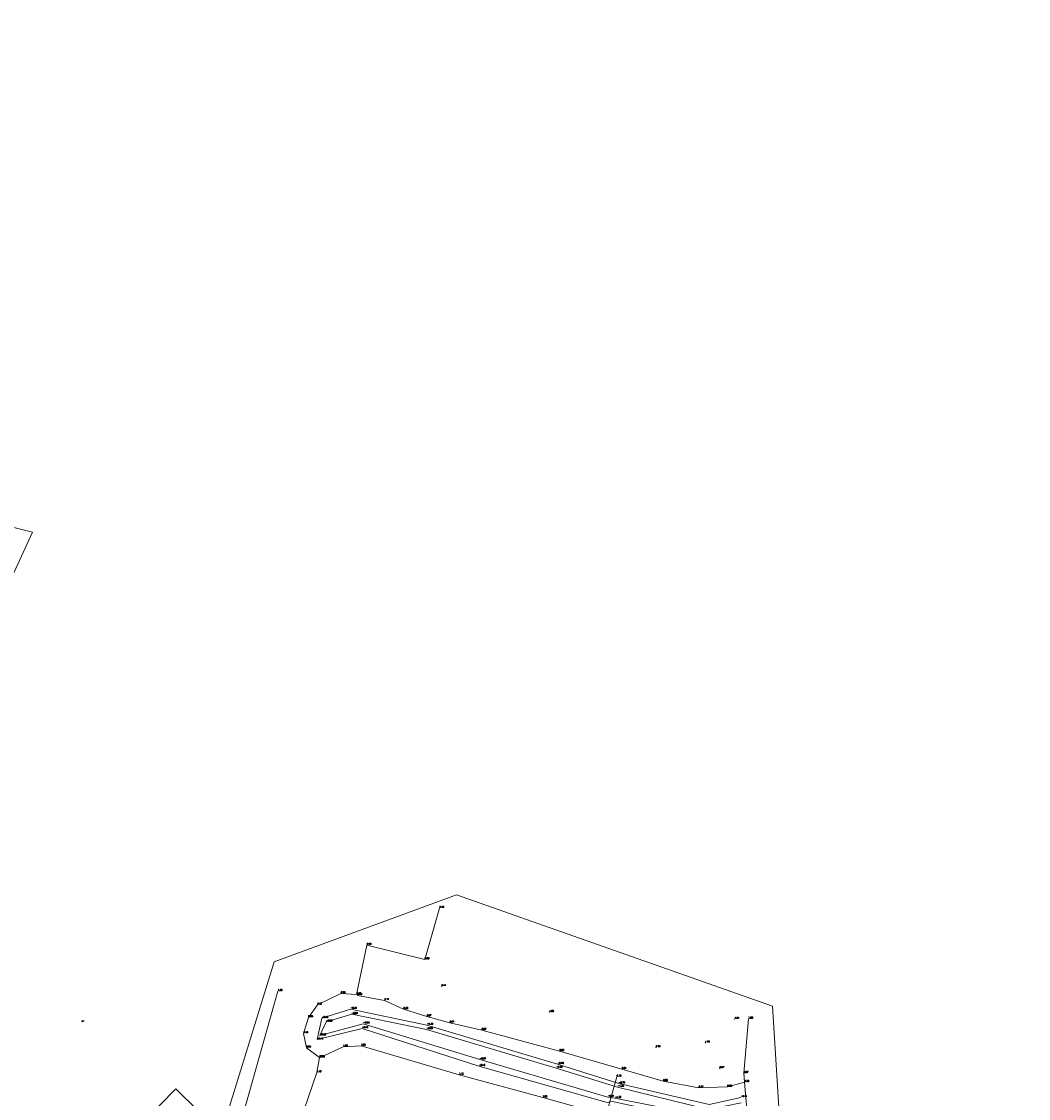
# Model space of a CAD drawing. Header units: metres. Extents: x 102665 to 103901, y 415762 to 419767.
# Tile 10 of 93: x 102981 to 103114, y 416679 to 416821. Entities that reach past the tile are written whole.
import ezdxf
from ezdxf.enums import TextEntityAlignment as Align

# ---------------------------------------------------------------- set-up
doc = ezdxf.new("R2010")
doc.units = ezdxf.units.M
doc.header["$MEASUREMENT"] = 0
for name, color, linetype, lineweight in [('DTM-Hekwerk', 36, 'Continuous', 0), ('DTM-Hoogtecijfer', 7, 'Continuous', 0), ('DTM-Hoogtepunt', 40, 'Continuous', 0), ('DTM-Insteek', 125, 'Continuous', 0), ('DTM-Kunstwerkbeheerelement', 5, 'Continuous', 0), ('DTM-teen_sloot', 140, 'Continuous', 0), ('DTM-Vangrail', 11, 'Continuous', 0), ('DTM-Watergrens', 140, 'Continuous', 0), ('DTM_01-10-2013_terrestrisch', 165, 'Continuous', 0), ('DTM_09-07-2015_terrestrisch', 83, 'Continuous', 0)]:
    doc.layers.add(name, color=color, linetype=linetype, lineweight=lineweight)
doc.styles.get("Standard").update_dxf_attribs({"font": 'txt.shx'})

msp = doc.modelspace()

# ---------------------------------------------------------------- linework, layer by layer
at = {"layer": 'DTM-Hekwerk', "color": 36}
for points in [[(103011.96, 416659.43, 1.16), (103016.4, 416672.23, 1.25), (103019.82, 416682.27, 1.18), (103020.2, 416684.25, 0.96), (103018.45, 416685.54, 0.85), (103018.08, 416687.43, 0.63), (103018.72, 416689.54, 0.65), (103019.92, 416691.19, 0.81), (103023, 416692.7, 0.93), (103025.07, 416692.56, 0.96), (103026.44, 416699.07, 0.86), (103034.06, 416697.17, 0.63), (103036, 416703.96, 0.53)], [(103076.73, 416689.34, 1), (103076.11, 416682.17, 0.87), (103076.22, 416680.99, 0.66), (103076.79, 416674.36, 0.63), (103077.72, 416664.96, 0.96), (103079.57, 416649.96, 1), (103081.49, 416636.48, 0.96), (103082.33, 416630.45, 0.57), (103082.89, 416626.4, 0.9), (103084.27, 416616.38, 1.82), (103085.11, 416609.88, 3.35), (103085.06, 416596.69, 3.42), (103085, 416580.65, 3.52), (103085.15, 416563.46, 3.5), (103085.54, 416537.95, 3.59), (103086.1, 416519.41, 3.57), (103086.97, 416498.51, 3.81), (103087.93, 416478.45, 3.68), (103089.18, 416457.75, 3.81), (103090.6, 416437.37, 3.81), (103092.31, 416416.18, 3.88)]]:
    msp.add_polyline3d(points, dxfattribs=at)
at = {"layer": 'DTM-Hoogtecijfer'}
for p in [(103036.27, 416693.63, 0.44), (103050.49, 416690.23, 1.08), (103074.92, 416689.32, 1.04), (103064.53, 416685.58, 0.93), (103071.03, 416686.19, 1.09), (103072.94, 416682.81, 0.97)]:
    msp.add_point(p, dxfattribs=at)
at = {"layer": 'DTM-Hoogtepunt'}
msp.add_point((102988.86, 416688.98, 6.44), dxfattribs=at)
at = {"layer": 'DTM-Insteek'}
for points in [[(103025.19, 416692.43, 0.78), (103028.77, 416691.78, 0.71), (103031.26, 416690.62, 0.28), (103034.35, 416689.64, 0.07), (103037.36, 416688.83, 0.61), (103041.58, 416687.85, 0.86), (103051.84, 416685.08, 0.82), (103060.04, 416682.71, 0.81), (103065.51, 416681.11, 0.85), (103070.19, 416680.24, 0.77), (103073.96, 416680.37, 0.68), (103076.22, 416680.99, 0.66)], [(103076.79, 416674.36, 0.63), (103070.97, 416673.85, 0.77), (103062.8, 416675.27, 0.99), (103049.62, 416678.97, 1.02), (103038.58, 416681.95, 1.13), (103025.67, 416685.79, 1.05), (103023.3, 416685.65, 1), (103020.27, 416684.24, 0.95)]]:
    msp.add_polyline3d(points, dxfattribs=at)
at = {"layer": 'DTM-Kunstwerkbeheerelement', "extrusion": (0.000999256, 0.003523, 0.999993), "elevation": 1571.26, "flags": 128}
msp.add_lwpolyline([(103059.32, 416678.75), (103058.13, 416674.55)], dxfattribs=at)
at = {"layer": 'DTM-teen_sloot'}
msp.add_polyline3d([(103075.77, 416678.27, -1.12), (103071.45, 416677.41, -1.03), (103059.49, 416680.35, -1.36), (103051.39, 416682.86, -0.88), (103034.31, 416687.96, -0.89), (103024.43, 416689.95, -0.81), (103021.05, 416688.95, -0.93), (103020.22, 416687.14, -0.99), (103025.96, 416688.7, -0.98), (103041.31, 416683.97, -0.81), (103058.21, 416679.03, -0.91), (103059.13, 416678.88, -1.38), (103071.33, 416676.47, -1.03)], dxfattribs=at)
at = {"layer": 'DTM-Vangrail', "extrusion": (-0.000512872, -0.001822, 0.999998), "elevation": -810.84, "flags": 128}
msp.add_lwpolyline([(103014.66, 416692.21), (103007.5, 416666.78)], dxfattribs=at)
at = {"layer": 'DTM-Watergrens'}
msp.add_polyline3d([(103075.74, 416678.99, -0.71), (103071.57, 416678.03, -0.73), (103059.63, 416680.81, -0.79), (103051.56, 416683.36, -0.48), (103034.33, 416688.53, -0.38), (103024.29, 416690.63, -0.39), (103020.49, 416689.43, -0.4), (103019.86, 416686.6, -0.42), (103025.79, 416688.09, -0.42), (103041.19, 416683.1, -0.43), (103058.11, 416678.33, -0.43), (103058.82, 416678.44, -0.77), (103071.04, 416675.8, -0.76), (103075.81, 416677.04, -0.79)], dxfattribs=at)
at = {"layer": 'DTM_01-10-2013_terrestrisch', "flags": 128}
msp.add_lwpolyline([(103256.58, 417967.63), (103168.44, 417640.52), (103149.13, 417644.94), (102939.43, 416818.93), (102920.16, 416820.82), (102911.08, 416791.62), (102912.16, 416779.83), (102948.15, 416748.21), (102960.55, 416758.95), (102982.35, 416753.54), (102969.62, 416725.82), (102979.84, 416712.51), (102967.28, 416696.45), (102960.07, 416693.89), (102916.57, 416735.78), (102911.69, 416740.49), (102904.25, 416738.34), (102883.31, 416672.95), (102848.16, 416684.2), (102862.61, 416752.07), (102901.53, 416909.84), (103104.25, 417670.47), (103086.35, 417675.24), (103166.87, 418004.28)], dxfattribs=at)
at = {"layer": 'DTM_09-07-2015_terrestrisch', "flags": 128}
msp.add_lwpolyline([(102919.41, 416328.49), (102980.55, 416577.49), (102969.08, 416580.3), (102952.08, 416584.48), (102943.25, 416548.49), (102924.56, 416553.08), (102959.54, 416687.69), (102959.54, 416687.69), (102973.75, 416682.79), (102977.54, 416674.73), (102987.81, 416657.34), (103001.39, 416654.33), (102992.87, 416671.56), (103001.24, 416680.1), (103007.22, 416674.23), (103014.19, 416696.86), (103038.24, 416705.71), (103079.9, 416691.01), (103081.8, 416660.82), (103089.39, 416604.25), (103090.49, 416511.02), (103109.57, 416325.36)], dxfattribs=at)

# ---------------------------------------------------------------- texts
at = {"layer": 'DTM-Hekwerk', "color": 36}
for s, p in [('0.53', (103036, 416703.96)), ('0.86', (103026.44, 416699.07)), ('0.63', (103034.06, 416697.17)), ('0.93', (103023, 416692.7)), ('0.96', (103025.07, 416692.56)), ('0.81', (103019.92, 416691.19)), ('0.65', (103018.72, 416689.54)), ('1.00', (103076.73, 416689.34)), ('0.63', (103018.08, 416687.43)), ('0.85', (103018.45, 416685.54)), ('0.96', (103020.2, 416684.25)), ('1.18', (103019.82, 416682.27)), ('0.87', (103076.11, 416682.17))]:
    msp.add_text(s, height=0.2, dxfattribs=at).set_placement(p, align=Align.BOTTOM_LEFT)
at = {"layer": 'DTM-Hoogtecijfer'}
for s, p in [('0.44', (103036.27, 416693.63)), ('1.08', (103050.49, 416690.23)), ('1.04', (103074.92, 416689.32)), ('1.09', (103071.03, 416686.19)), ('0.93', (103064.53, 416685.58)), ('0.97', (103072.94, 416682.81))]:
    msp.add_text(s, height=0.2, dxfattribs=at).set_placement(p, align=Align.BOTTOM_LEFT)
at = {"layer": 'DTM-Hoogtepunt'}
msp.add_text('6.44', height=0.1, dxfattribs=at).set_placement((102988.86, 416688.98), align=Align.BOTTOM_LEFT)
at = {"layer": 'DTM-Insteek'}
for s, p in [('0.78', (103025.19, 416692.43)), ('0.71', (103028.77, 416691.78)), ('0.28', (103031.26, 416690.62)), ('0.07', (103034.35, 416689.64)), ('0.61', (103037.36, 416688.83)), ('0.87', (103041.58, 416687.85)), ('1.00', (103023.3, 416685.65)), ('1.05', (103025.67, 416685.79)), ('0.82', (103051.84, 416685.08)), ('0.95', (103020.27, 416684.24)), ('1.13', (103038.58, 416681.95)), ('0.81', (103060.04, 416682.71)), ('0.85', (103065.51, 416681.11)), ('0.66', (103076.22, 416680.99)), ('0.77', (103070.19, 416680.24)), ('0.68', (103073.96, 416680.37)), ('1.02', (103049.62, 416678.97))]:
    msp.add_text(s, height=0.2, dxfattribs=at).set_placement(p, align=Align.BOTTOM_LEFT)
at = {"layer": 'DTM-Kunstwerkbeheerelement'}
msp.add_text('0.15', height=0.2, dxfattribs=at).set_placement((103059.38, 416681.7), align=Align.BOTTOM_LEFT)
at = {"layer": 'DTM-teen_sloot'}
for s, p in [('-0.93', (103021.05, 416688.95)), ('-0.81', (103024.43, 416689.95)), ('-0.98', (103025.96, 416688.7)), ('-0.89', (103034.31, 416687.96)), ('-0.99', (103020.22, 416687.14)), ('-0.81', (103041.31, 416683.97)), ('-0.88', (103051.39, 416682.86)), ('-0.91', (103058.21, 416679.03)), ('-1.36', (103059.49, 416680.35)), ('-1.38', (103059.13, 416678.88))]:
    msp.add_text(s, height=0.2, dxfattribs=at).set_placement(p, align=Align.BOTTOM_LEFT)
at = {"layer": 'DTM-Vangrail'}
msp.add_text('1.30', height=0.2, dxfattribs=at).set_placement((103014.67, 416692.99), align=Align.BOTTOM_LEFT)
at = {"layer": 'DTM-Watergrens'}
for s, p in [('-0.39', (103024.29, 416690.63)), ('-0.40', (103020.49, 416689.43)), ('-0.42', (103025.79, 416688.09)), ('-0.38', (103034.33, 416688.53)), ('-0.42', (103019.86, 416686.6)), ('-0.48', (103051.56, 416683.36)), ('-0.43', (103041.19, 416683.1)), ('-0.79', (103059.63, 416680.81)), ('-0.71', (103075.74, 416678.99))]:
    msp.add_text(s, height=0.2, dxfattribs=at).set_placement(p, align=Align.BOTTOM_LEFT)

doc.saveas('drawing.dxf')
